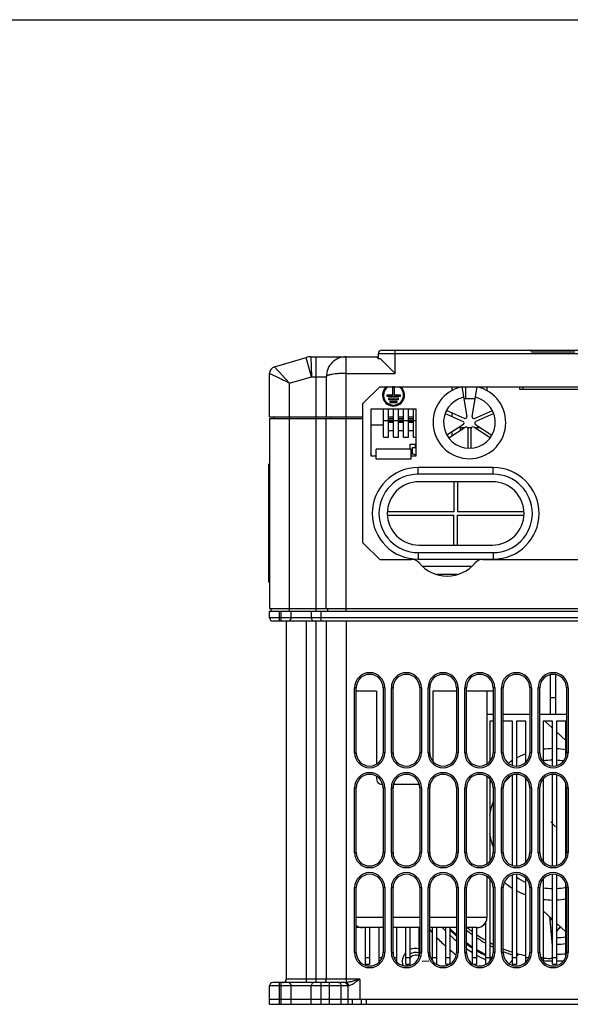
# Model space of a CAD drawing. Header units: millimetres. Extents: x 802 to 9345, y -804 to 1180.
# Tile 117 of 189: x 3366 to 3531, y 212 to 507. Entities that reach past the tile are written whole.
import ezdxf

# ---------------------------------------------------------------- set-up
doc = ezdxf.new("R2010")
doc.units = ezdxf.units.MM
doc.header["$LTSCALE"] = 30.734
doc.layers.get('0').update_dxf_attribs({"linetype": 'CONTINUOUS'})

msp = doc.modelspace()

# ---------------------------------------------------------------- linework, layer by layer
msp.add_line((2992.85, 507.13), (4031.49, 507.13))
at = {"linetype": 'Continuous'}
for p, q in [((3474.17, 408), (3576.97, 408)), ((3478.17, 401), (3478.17, 408)), ((3442, 402.93), (3451.52, 405.79)), ((3452.31, 402.9), (3451.52, 405.79)), ((3452.96, 406), (3472.67, 406)), ((3452.96, 406), (3453.1, 400)), ((3454.57, 329.7), (3454.57, 406)), ((3463.57, 329.7), (3463.57, 406)), ((3473.12, 405.5), (3473.67, 405.5)), ((3473.17, 405.5), (3473.17, 407)), ((3473.17, 407), (3577.97, 407)), ((3473.67, 405.5), (3478.17, 401)), ((3519.07, 407.5), (3532.07, 407.5)), ((3442, 402.93), (3446.57, 398.04)), ((3453.1, 400), (3452.31, 402.9)), ((3440.57, 388), (3440.57, 401.01)), ((3446.57, 398.04), (3440.57, 401.01)), ((3446.57, 398.04), (3453.1, 400)), ((3453.1, 400), (3457.57, 400)), ((3457.57, 400), (3457.57, 388)), ((3463.57, 401), (3478.17, 401)), ((3446.57, 329.7), (3446.57, 398.04)), ((3468.57, 392), (3473.57, 397)), ((3473.57, 397), (3577.57, 397)), ((3477.45, 396.93), (3477.45, 394.5)), ((3477.99, 396.93), (3477.45, 396.93)), ((3477.99, 394.5), (3477.99, 396.93)), ((3495.22, 397), (3495.22, 395.85)), ((3498.17, 396.95), (3499.67, 388.04)), ((3499.32, 397), (3499.32, 393.4)), ((3501.28, 388.04), (3502.78, 396.95)), ((3505.72, 397), (3505.72, 395.85)), ((3515.47, 397), (3515.47, 396.3)), ((3515.47, 396.3), (3535.47, 396.3)), ((3516.47, 397), (3516.47, 396.3)), ((3475.67, 394.5), (3475.67, 394.13)), ((3477.45, 394.5), (3475.67, 394.5)), ((3475.67, 394.13), (3479.78, 394.13)), ((3476.22, 393.56), (3476.22, 393.19)), ((3479.22, 393.56), (3476.22, 393.56)), ((3476.22, 393.19), (3479.22, 393.19)), ((3479.78, 394.5), (3477.99, 394.5)), ((3479.22, 393.19), (3479.22, 393.56)), ((3479.78, 394.13), (3479.78, 394.5)), ((3502.18, 393.4), (3498.77, 393.4)), ((3468.57, 350.2), (3468.57, 392)), ((3470.97, 390.3), (3470.97, 376.3)), ((3484.47, 390.3), (3470.97, 390.3)), ((3474.67, 381.9), (3474.67, 390.3)), ((3476.17, 381.9), (3476.17, 390.3)), ((3476.6, 392.62), (3476.6, 392.25)), ((3478.85, 392.62), (3476.6, 392.62)), ((3476.6, 392.25), (3478.85, 392.25)), ((3477.67, 381.9), (3477.67, 390.3)), ((3478.85, 392.25), (3478.85, 392.62)), ((3479.17, 381.9), (3479.17, 390.3)), ((3480.67, 381.9), (3480.67, 390.3)), ((3482.17, 381.9), (3482.17, 390.3)), ((3483.67, 381.9), (3483.67, 390.3)), ((3484.47, 376.3), (3484.47, 390.3)), ((3440.57, 388), (3468.57, 388)), ((3440.57, 387.5), (3440.57, 330.5)), ((3440.57, 387.5), (3468.57, 387.5)), ((3441.92, 387.5), (3441.92, 388)), ((3442.07, 387.5), (3442.07, 388)), ((3457.57, 330.5), (3457.57, 387.5)), ((3459.07, 387.5), (3459.07, 388)), ((3476.17, 388), (3477.67, 388)), ((3476.17, 387.5), (3477.67, 387.5)), ((3479.17, 388), (3480.67, 388)), ((3479.17, 387.5), (3480.67, 387.5)), ((3482.17, 388), (3483.67, 388)), ((3482.17, 387.5), (3483.67, 387.5)), ((3493.19, 388.94), (3498.58, 386.58)), ((3498.98, 387.5), (3493.59, 389.86)), ((3495.28, 388.02), (3495.28, 389.11)), ((3501.97, 387.5), (3507.36, 389.86)), ((3507.76, 388.94), (3502.37, 386.58)), ((3474.67, 385.5), (3470.97, 385.5)), ((3474.67, 386.9), (3476.17, 386.9)), ((3476.17, 387), (3477.67, 387)), ((3476.17, 386.81), (3477.67, 386.81)), ((3476.17, 386.36), (3477.67, 386.36)), ((3477.67, 386.9), (3479.17, 386.9)), ((3479.17, 387), (3480.67, 387)), ((3479.17, 386.81), (3480.67, 386.81)), ((3479.17, 386.36), (3480.67, 386.36)), ((3480.67, 386.9), (3482.17, 386.9)), ((3482.17, 387), (3483.67, 387)), ((3482.17, 386.81), (3483.67, 386.81)), ((3482.17, 386.36), (3483.67, 386.36)), ((3483.67, 386.9), (3484.47, 386.9)), ((3498.65, 385.71), (3493.73, 382.48)), ((3494.28, 381.65), (3499.2, 384.87)), ((3497.82, 383.97), (3497.82, 384.8)), ((3497.82, 384.8), (3499.1, 384.8)), ((3499.83, 384.8), (3501.12, 384.8)), ((3499.97, 384.45), (3499.97, 378.57)), ((3500.97, 378.57), (3500.97, 384.45)), ((3506.67, 381.65), (3501.75, 384.87)), ((3501.85, 384.8), (3503.68, 384.8)), ((3502.3, 385.71), (3507.22, 382.48)), ((3474.67, 381.9), (3476.17, 381.9)), ((3476.17, 383.91), (3477.67, 383.91)), ((3477.67, 381.9), (3479.17, 381.9)), ((3479.17, 383.91), (3480.67, 383.91)), ((3480.67, 381.9), (3482.17, 381.9)), ((3482.17, 383.91), (3483.67, 383.91)), ((3483.67, 381.9), (3484.47, 381.9)), ((3495.28, 382.31), (3495.28, 383.5)), ((3472.47, 375.3), (3472.47, 378.3)), ((3482.97, 378.3), (3472.47, 378.3)), ((3482.7, 378.3), (3482.7, 379.8)), ((3482.7, 379.8), (3484.47, 379.8)), ((3482.97, 375.3), (3482.97, 378.3)), ((3483.37, 376.8), (3483.37, 378.8)), ((3483.37, 378.8), (3484.47, 378.8)), ((3484.3, 378.8), (3484.3, 379.8)), ((3471.08, 376.32), (3470.97, 376.86)), ((3470.97, 376.3), (3472.47, 376.3)), ((3482.97, 375.3), (3472.47, 375.3)), ((3483.37, 376.8), (3482.97, 376.8)), ((3482.97, 376.3), (3484.47, 376.3)), ((3440.27, 373.6), (3440.27, 338.6)), ((3485.1, 370.75), (3485.1, 372.75)), ((3507.6, 372.75), (3485.1, 372.75)), ((3507.6, 370.75), (3507.6, 372.75)), ((3440.57, 372.1), (3440.27, 372.1)), ((3507.6, 370.75), (3485.1, 370.75)), ((3507.35, 368.5), (3485.35, 368.5)), ((3495.85, 368.5), (3495.85, 359.5)), ((3496.85, 368.5), (3496.85, 359.5)), ((3495.85, 359.5), (3475.86, 359.5)), ((3475.86, 358.5), (3495.85, 358.5)), ((3495.85, 349.5), (3495.85, 358.5)), ((3516.84, 359.5), (3496.85, 359.5)), ((3496.85, 349.5), (3496.85, 358.5)), ((3496.85, 358.5), (3516.84, 358.5)), ((3473.57, 345.2), (3468.57, 350.2)), ((3485.35, 349.5), (3507.35, 349.5)), ((3485.1, 347.25), (3485.1, 345.25)), ((3485.1, 347.25), (3507.6, 347.25)), ((3507.6, 347.25), (3507.6, 345.25)), ((3473.57, 345.2), (3483.08, 345.2)), ((3485.1, 345.25), (3507.6, 345.25)), ((3486.34, 343.2), (3501.26, 343.2)), ((3486.67, 342.88), (3486.67, 343.2)), ((3500.92, 342.88), (3500.92, 343.2)), ((3504.52, 345.2), (3546.42, 345.2)), ((3440.57, 340.1), (3440.27, 340.1)), ((3496.89, 340.7), (3490.71, 340.7)), ((3440.57, 330.5), (3610.57, 330.5)), ((3440.57, 327.7), (3440.57, 329.7)), ((3440.57, 329.7), (3610.57, 329.7)), ((3441.07, 329.7), (3441.07, 330.5)), ((3443.57, 326.7), (3443.57, 329.7)), ((3444.07, 326.7), (3444.07, 329.7)), ((3447.07, 327.7), (3447.07, 329.7)), ((3453.07, 329.7), (3453.07, 327.7)), ((3456.07, 326.7), (3456.07, 329.7)), ((3458.07, 329.7), (3458.07, 330.5)), ((3610.57, 327.7), (3440.57, 327.7)), ((3609.57, 326.7), (3441.57, 326.7)), ((3445.57, 326.7), (3445.57, 219.2)), ((3451.57, 326.7), (3451.57, 218.2)), ((3454.57, 218.2), (3454.57, 326.7)), ((3457.57, 326.7), (3457.57, 219.2)), ((3463.57, 326.7), (3463.57, 218.22)), ((3524.82, 298.7), (3524.82, 310.7)), ((3526.32, 310.7), (3526.32, 298.7)), ((3466.07, 287.2), (3466.07, 306.7)), ((3466.07, 306.7), (3466.57, 306.7)), ((3466.57, 287.2), (3466.57, 306.7)), ((3472.58, 305.7), (3466.57, 305.7)), ((3472.58, 305.7), (3472.58, 283.79)), ((3474.57, 306.7), (3474.57, 287.2)), ((3475.07, 306.7), (3474.57, 306.7)), ((3475.07, 306.7), (3475.07, 287.2)), ((3477.07, 287.2), (3477.07, 306.7)), ((3477.07, 306.7), (3477.57, 306.7)), ((3477.57, 287.2), (3477.57, 306.7)), ((3485.57, 306.7), (3485.57, 287.2)), ((3486.07, 306.7), (3485.57, 306.7)), ((3486.07, 306.7), (3486.07, 287.2)), ((3488.07, 287.2), (3488.07, 306.7)), ((3488.07, 306.7), (3488.57, 306.7)), ((3488.57, 287.2), (3488.57, 306.7)), ((3489.5, 305.7), (3489.5, 284.68)), ((3496.57, 305.7), (3489.5, 305.7)), ((3496.57, 306.7), (3496.57, 287.2)), ((3497.07, 306.7), (3496.57, 306.7)), ((3497.07, 306.7), (3497.07, 287.2)), ((3499.07, 287.2), (3499.07, 306.7)), ((3499.07, 306.7), (3499.57, 306.7)), ((3499.57, 287.2), (3499.57, 306.7)), ((3507.57, 305.7), (3499.57, 305.7)), ((3505.72, 305.7), (3505.72, 283.86)), ((3507.57, 306.7), (3507.57, 287.2)), ((3508.07, 306.7), (3507.57, 306.7)), ((3508.07, 306.7), (3508.07, 287.2)), ((3510.07, 287.2), (3510.07, 306.7)), ((3510.07, 306.7), (3510.57, 306.7)), ((3510.57, 287.2), (3510.57, 306.7)), ((3518.57, 306.7), (3518.57, 287.2)), ((3519.07, 306.7), (3518.57, 306.7)), ((3519.07, 306.7), (3519.07, 287.2)), ((3521.07, 287.2), (3521.07, 306.7)), ((3521.07, 306.7), (3521.57, 306.7)), ((3521.57, 287.2), (3521.57, 306.7)), ((3530.07, 306.7), (3529.57, 306.7)), ((3529.57, 306.7), (3529.57, 287.2)), ((3530.07, 306.7), (3530.07, 287.2)), ((3526.32, 303.7), (3524.82, 303.7)), ((3507.57, 298.7), (3505.72, 298.7)), ((3518.57, 298.7), (3510.57, 298.7)), ((3529.57, 298.7), (3521.57, 298.7)), ((3506.57, 296.7), (3506.57, 284.61)), ((3507.57, 296.7), (3506.57, 296.7)), ((3513.37, 296.7), (3510.57, 296.7)), ((3513.37, 283.39), (3513.37, 296.7)), ((3514.57, 296.7), (3514.57, 283.2)), ((3517.37, 296.7), (3514.57, 296.7)), ((3517.37, 284.41), (3517.37, 296.7)), ((3525.37, 296.7), (3522.57, 296.7)), ((3522.57, 296.7), (3522.57, 284.61)), ((3523.09, 296.7), (3525.37, 294.58)), ((3523.53, 296.7), (3523.32, 296.48)), ((3525.37, 283.23), (3525.37, 296.7)), ((3529.37, 296.7), (3526.57, 296.7)), ((3526.57, 296.7), (3526.57, 283.36)), ((3529.37, 285.96), (3529.37, 296.7)), ((3526.57, 293.47), (3529.37, 290.87)), ((3466.07, 287.2), (3466.57, 287.2)), ((3475.07, 287.2), (3474.57, 287.2)), ((3477.07, 287.2), (3477.57, 287.2)), ((3486.07, 287.2), (3485.57, 287.2)), ((3488.07, 287.2), (3488.57, 287.2)), ((3497.07, 287.2), (3496.57, 287.2)), ((3499.07, 287.2), (3499.57, 287.2)), ((3508.07, 287.2), (3507.57, 287.2)), ((3510.07, 287.2), (3510.57, 287.2)), ((3519.07, 287.2), (3518.57, 287.2)), ((3521.07, 287.2), (3521.57, 287.2)), ((3530.07, 287.2), (3529.57, 287.2)), ((3514.57, 280.7), (3514.57, 253.2)), ((3525.37, 253.23), (3525.37, 280.67)), ((3472.58, 280.11), (3472.58, 279.7)), ((3505.72, 280.04), (3505.72, 253.86)), ((3506.57, 279.29), (3506.57, 254.61)), ((3513.37, 253.39), (3513.37, 280.51)), ((3517.37, 254.41), (3517.37, 279.49)), ((3522.57, 279.29), (3522.57, 254.61)), ((3526.57, 280.54), (3526.57, 253.36)), ((3529.37, 255.96), (3529.37, 277.94)), ((3466.07, 257.2), (3466.07, 276.7)), ((3466.07, 276.7), (3466.57, 276.7)), ((3466.57, 257.2), (3466.57, 276.7)), ((3474.41, 277.7), (3474.27, 277.7)), ((3474.57, 276.7), (3474.57, 257.2)), ((3475.07, 276.7), (3474.57, 276.7)), ((3475.07, 276.7), (3475.07, 257.2)), ((3477.07, 257.2), (3477.07, 276.7)), ((3477.07, 276.7), (3477.57, 276.7)), ((3477.57, 257.2), (3477.57, 276.7)), ((3485.41, 277.7), (3477.73, 277.7)), ((3485.57, 276.7), (3485.57, 257.2)), ((3486.07, 276.7), (3485.57, 276.7)), ((3486.07, 276.7), (3486.07, 257.2)), ((3488.07, 257.2), (3488.07, 276.7)), ((3488.07, 276.7), (3488.57, 276.7)), ((3488.57, 257.2), (3488.57, 276.7)), ((3497.07, 276.7), (3496.57, 276.7)), ((3496.57, 276.7), (3496.57, 257.2)), ((3497.07, 276.7), (3497.07, 257.2)), ((3499.07, 276.7), (3499.57, 276.7)), ((3499.07, 257.2), (3499.07, 276.7)), ((3499.57, 257.2), (3499.57, 276.7)), ((3508.07, 276.7), (3507.57, 276.7)), ((3507.57, 276.7), (3507.57, 257.2)), ((3508.07, 276.7), (3508.07, 257.2)), ((3510.07, 276.7), (3510.57, 276.7)), ((3510.07, 257.2), (3510.07, 276.7)), ((3510.57, 257.2), (3510.57, 276.7)), ((3519.07, 276.7), (3518.57, 276.7)), ((3518.57, 276.7), (3518.57, 257.2)), ((3519.07, 276.7), (3519.07, 257.2)), ((3521.07, 276.7), (3521.57, 276.7)), ((3521.07, 257.2), (3521.07, 276.7)), ((3521.57, 257.2), (3521.57, 276.7)), ((3530.07, 276.7), (3529.57, 276.7)), ((3529.57, 276.7), (3529.57, 257.2)), ((3530.07, 276.7), (3530.07, 257.2)), ((3526.28, 264.99), (3524.86, 266.41)), ((3466.07, 257.2), (3466.57, 257.2)), ((3475.07, 257.2), (3474.57, 257.2)), ((3477.07, 257.2), (3477.57, 257.2)), ((3486.07, 257.2), (3485.57, 257.2)), ((3488.07, 257.2), (3488.57, 257.2)), ((3497.07, 257.2), (3496.57, 257.2)), ((3499.07, 257.2), (3499.57, 257.2)), ((3508.07, 257.2), (3507.57, 257.2)), ((3510.07, 257.2), (3510.57, 257.2)), ((3519.07, 257.2), (3518.57, 257.2)), ((3521.07, 257.2), (3521.57, 257.2)), ((3530.07, 257.2), (3529.57, 257.2)), ((3505.72, 250.04), (3505.72, 237.7)), ((3506.57, 249.29), (3506.57, 224.61)), ((3513.37, 223.7), (3513.37, 250.51)), ((3514.57, 250.7), (3514.57, 223.7)), ((3517.37, 224.41), (3517.37, 249.49)), ((3522.57, 249.29), (3522.57, 224.61)), ((3525.37, 223.7), (3525.37, 250.67)), ((3526.57, 250.54), (3526.57, 223.7)), ((3466.07, 246.7), (3466.57, 246.7)), ((3466.07, 227.2), (3466.07, 246.7)), ((3466.57, 227.2), (3466.57, 246.7)), ((3475.07, 246.7), (3474.57, 246.7)), ((3474.57, 246.7), (3474.57, 227.2)), ((3475.07, 246.7), (3475.07, 227.2)), ((3477.07, 246.7), (3477.57, 246.7)), ((3477.07, 227.2), (3477.07, 246.7)), ((3477.57, 227.2), (3477.57, 246.7)), ((3486.07, 246.7), (3485.57, 246.7)), ((3485.57, 246.7), (3485.57, 227.2)), ((3486.07, 246.7), (3486.07, 227.2)), ((3488.07, 246.7), (3488.57, 246.7)), ((3488.07, 227.2), (3488.07, 246.7)), ((3488.57, 227.2), (3488.57, 246.7)), ((3497.07, 246.7), (3496.57, 246.7)), ((3496.57, 246.7), (3496.57, 227.2)), ((3497.07, 246.7), (3497.07, 227.2)), ((3499.07, 246.7), (3499.57, 246.7)), ((3499.07, 227.2), (3499.07, 246.7)), ((3499.57, 227.2), (3499.57, 246.7)), ((3508.07, 246.7), (3507.57, 246.7)), ((3507.57, 246.7), (3507.57, 227.2)), ((3508.07, 246.7), (3508.07, 227.2)), ((3510.07, 246.7), (3510.57, 246.7)), ((3510.07, 227.2), (3510.07, 246.7)), ((3510.57, 227.2), (3510.57, 246.7)), ((3519.07, 246.7), (3518.57, 246.7)), ((3518.57, 246.7), (3518.57, 227.2)), ((3519.07, 246.7), (3519.07, 227.2)), ((3521.07, 246.7), (3521.57, 246.7)), ((3521.07, 227.2), (3521.07, 246.7)), ((3521.57, 227.2), (3521.57, 246.7)), ((3529.37, 225.96), (3529.37, 247.94)), ((3530.07, 246.7), (3529.57, 246.7)), ((3529.57, 246.7), (3529.57, 227.2)), ((3530.07, 246.7), (3530.07, 227.2)), ((3525.37, 237.19), (3522.57, 239.79)), ((3474.57, 237.7), (3466.57, 237.7)), ((3485.57, 237.7), (3477.57, 237.7)), ((3496.57, 237.7), (3488.57, 237.7)), ((3505.72, 237.7), (3499.57, 237.7)), ((3525.37, 229.36), (3524.61, 237.9)), ((3525.12, 237.42), (3524.69, 236.97)), ((3474.57, 234.7), (3466.57, 234.7)), ((3469.37, 223.7), (3469.37, 234.7)), ((3470.57, 234.7), (3470.57, 223.7)), ((3473.37, 224.41), (3473.37, 234.7)), ((3485.57, 234.7), (3477.57, 234.7)), ((3478.57, 234.7), (3478.57, 224.61)), ((3481.37, 223.7), (3481.37, 234.7)), ((3482.57, 234.7), (3482.57, 223.7)), ((3485.37, 225.96), (3485.37, 234.7)), ((3496.57, 234.7), (3488.57, 234.7)), ((3489.37, 224.81), (3489.37, 234.7)), ((3490.57, 234.7), (3490.57, 223.79)), ((3493.37, 223.7), (3493.37, 234.7)), ((3494.57, 234.7), (3494.57, 223.79)), ((3502.72, 234.7), (3499.57, 234.7)), ((3501.37, 223.89), (3501.37, 234.7)), ((3502.57, 234.7), (3502.57, 223.7)), ((3505.37, 223.7), (3505.37, 236.3)), ((3529.37, 233.48), (3526.57, 236.08)), ((3526.57, 233.59), (3527.82, 234.92)), ((3525.13, 232.05), (3525.37, 232.31)), ((3466.07, 227.2), (3466.57, 227.2)), ((3469.37, 225.7), (3470.57, 225.7)), ((3473.37, 225.7), (3474.24, 225.7)), ((3475.07, 227.2), (3474.57, 227.2)), ((3477.07, 227.2), (3477.57, 227.2)), ((3477.9, 225.7), (3478.57, 225.7)), ((3481.37, 225.7), (3482.57, 225.7)), ((3486.07, 227.2), (3485.57, 227.2)), ((3488.31, 224.68), (3486.32, 224.57)), ((3488.07, 227.2), (3488.57, 227.2)), ((3489.37, 225.7), (3490.57, 225.7)), ((3493.37, 225.7), (3494.57, 225.7)), ((3497.07, 227.2), (3496.57, 227.2)), ((3499.07, 227.2), (3499.57, 227.2)), ((3501.37, 225.7), (3502.57, 225.7)), ((3505.37, 225.7), (3506.57, 225.7)), ((3508.07, 227.2), (3507.57, 227.2)), ((3510.07, 227.2), (3510.57, 227.2)), ((3513.37, 224.91), (3512.4, 223.87)), ((3513.37, 225.7), (3514.57, 225.7)), ((3515.2, 226.85), (3514.57, 226.19)), ((3517.37, 225.7), (3518.24, 225.7)), ((3519.07, 227.2), (3518.57, 227.2)), ((3521.07, 227.2), (3521.57, 227.2)), ((3521.9, 225.7), (3522.57, 225.7)), ((3525.37, 225.7), (3526.57, 225.7)), ((3530.07, 227.2), (3529.57, 227.2)), ((3469.37, 223.7), (3470.57, 223.7)), ((3481.37, 223.7), (3482.57, 223.7)), ((3493.37, 223.7), (3494.57, 223.7)), ((3501.74, 223.7), (3502.57, 223.7)), ((3505.37, 223.7), (3505.4, 223.7)), ((3513.37, 223.7), (3514.57, 223.7)), ((3525.37, 223.7), (3526.57, 223.7)), ((3467.64, 219.2), (3445.57, 219.2)), ((3467.64, 219.2), (3467.64, 213.2)), ((3463.88, 217.2), (3440.57, 217.2)), ((3440.57, 211.7), (3440.57, 217.2)), ((3463.17, 218.2), (3441.57, 218.2)), ((3443.57, 211.7), (3443.57, 218.2)), ((3444.07, 211.7), (3444.07, 218.2)), ((3447.07, 211.7), (3447.07, 217.2)), ((3453.07, 211.7), (3453.07, 217.2)), ((3456.07, 211.7), (3456.07, 218.2)), ((3458.5, 211.7), (3458.5, 218.2)), ((3462.04, 211.7), (3462.04, 217.2)), ((3464.11, 211.7), (3464.11, 217.22)), ((3440.57, 213.2), (3610.57, 213.2)), ((3465.36, 213.2), (3465.36, 211.7)), ((3468.07, 213.2), (3468.07, 211.7)), ((3469.57, 213.2), (3469.57, 211.7)), ((3440.57, 211.7), (3610.57, 211.7))]:
    msp.add_line(p, q, dxfattribs=at)
for centre, radius, start, end in [((3474.17, 407), 1, 90, 180), ((3518.57, 407.5), 0.5, 0, 90), ((3452.96, 401), 5, 90, 106.7218), ((3463.57, 400), 6, 89.9992, 180), ((3422.77, 360.61), 67.45, 41.7171, 42.2886), ((3442.57, 401.01), 2, 106.7218, 180), ((3477.72, 394.5), 3.31, 130.4301, 49.5699), ((3477.72, 394.5), 3, 123.0685, 56.9315), ((3500.47, 386.3), 10.9, 102.2292, 77.7708), ((3500.47, 386.3), 7.75, 103.2991, 76.7009), ((3499.18, 387.96), 0.5, 246.4, 9.6), ((3501.77, 387.96), 0.5, 170.4, 293.6), ((3498.38, 386.12), 0.5, 303.2, 66.4), ((3499.47, 384.45), 0.5, 0, 123.2), ((3501.47, 384.45), 0.5, 56.8, 180), ((3502.57, 386.12), 0.5, 113.6, 236.8), ((3483.37, 375.3), 1.5, 42.3511, 90), ((3440.57, 373.6), 0.3, 90, 180), ((3485.1, 359), 13.75, 90, 270), ((3507.6, 359), 13.75, 270, 90), ((3485.1, 359), 11.75, 90, 270), ((3507.6, 359), 11.75, 270, 90), ((3485.35, 359), 9.5, 90, 270), ((3507.35, 359), 9.5, 270, 90), ((3483.08, 342.2), 3, 40.0052, 90), ((3493.8, 351.2), 11, 220.0052, 319.9948), ((3504.52, 342.2), 3, 90, 139.9948), ((3440.57, 338.6), 0.3, 180, 270), ((3441.57, 327.7), 1, 180, 270), ((3446.07, 327.7), 1, 270, 0), ((3454.07, 327.7), 1, 180, 270), ((3470.57, 306.7), 4.5, 0, 180), ((3470.57, 306.7), 4, 0, 180), ((3481.57, 306.7), 4.5, 0, 180), ((3481.57, 306.7), 4, 0, 180), ((3492.57, 306.7), 4.5, 0, 180), ((3492.57, 306.7), 4, 0, 180), ((3503.57, 306.7), 4.5, 0, 180), ((3503.57, 306.7), 4, 0, 180), ((3514.57, 306.7), 4.5, 0, 180), ((3514.57, 306.7), 4, 0, 180), ((3525.57, 306.7), 4.5, 0, 180), ((3525.57, 306.7), 4, 0, 180), ((3525.57, 265.7), 31, 94.0129, 94.3224), ((3470.57, 287.2), 4.5, 180, 0), ((3470.57, 287.2), 4, 180, 0), ((3481.57, 287.2), 4.5, 180, 0), ((3481.57, 287.2), 4, 180, 0), ((3492.57, 287.2), 4.5, 180, 0), ((3492.57, 287.2), 4, 180, 0), ((3503.57, 287.2), 4.5, 180, 0), ((3503.57, 287.2), 4, 180, 0), ((3514.57, 287.2), 4.5, 180, 0), ((3514.57, 287.2), 4, 180, 0), ((3525.57, 265.7), 22.71, 111.2229, 118.9962), ((3525.57, 287.2), 4.5, 180, 0), ((3525.57, 287.2), 4, 180, 0), ((3525.57, 265.7), 22.71, 90.5062, 97.6003), ((3525.57, 265.7), 22.71, 80.3653, 87.4684), ((3525.57, 265.7), 22.71, 122.6148, 126.1805), ((3525.57, 265.7), 19.26, 90.6014, 98.965), ((3525.57, 265.7), 19.26, 80.7541, 87.0002), ((3470.57, 276.7), 4.5, 0, 180), ((3470.57, 276.7), 4, 0, 180), ((3481.57, 276.7), 4.5, 0, 180), ((3481.57, 276.7), 4, 0, 180), ((3492.57, 276.7), 4.5, 0, 180), ((3492.57, 276.7), 4, 0, 180), ((3503.57, 276.7), 4.5, 0, 180), ((3503.57, 276.7), 4, 0, 180), ((3514.57, 276.7), 4.5, 0, 180), ((3514.57, 276.7), 4, 0, 180), ((3525.57, 276.7), 4.5, 0, 180), ((3525.57, 276.7), 4, 0, 180), ((3525.57, 265.7), 22.71, 145.044, 146.7817), ((3525.57, 265.7), 19.26, 129.7557, 140.4378), ((3525.57, 265.7), 19.26, 159.6157, 171.7077), ((3525.57, 265.7), 19.26, 188.2921, 200.3844), ((3470.57, 257.2), 4.5, 180, 0), ((3470.57, 257.2), 4, 180, 0), ((3481.57, 257.2), 4.5, 180, 0), ((3481.57, 257.2), 4, 180, 0), ((3492.57, 257.2), 4.5, 180, 0), ((3492.57, 257.2), 4, 180, 0), ((3503.57, 257.2), 4.5, 180, 0), ((3503.57, 257.2), 4, 180, 0), ((3514.57, 257.2), 4.5, 180, 0), ((3514.57, 257.2), 4, 180, 0), ((3525.57, 257.2), 4.5, 180, 0), ((3525.57, 257.2), 4, 180, 0), ((3470.57, 246.7), 4.5, 0, 180), ((3481.57, 246.7), 4.5, 0, 180), ((3492.57, 246.7), 4.5, 0, 180), ((3503.57, 246.7), 4.5, 0, 180), ((3514.57, 246.7), 4.5, 0, 180), ((3525.57, 246.7), 4.5, 0, 180), ((3470.57, 246.7), 4, 0, 180), ((3481.57, 246.7), 4, 0, 180), ((3492.57, 246.7), 4, 0, 180), ((3503.57, 246.7), 4, 0, 180), ((3514.57, 246.7), 4, 0, 180), ((3525.57, 265.7), 22.71, 229.9199, 237.3852), ((3525.57, 265.7), 19.26, 235.0593, 244.7246), ((3525.57, 246.7), 4, 0, 180), ((3525.57, 265.7), 22.71, 241.0037, 248.7772), ((3525.57, 265.7), 19.26, 261.0349, 269.3985), ((3525.57, 265.7), 19.26, 272.9995, 281.401), ((3525.57, 265.7), 22.71, 262.3997, 269.4938), ((3525.57, 265.7), 22.71, 272.5316, 279.6347), ((3502.72, 237.7), 3, 270, 0), ((3468.42, 237.7), 3, 231.89, 270), ((3525.57, 264.7), 48, 219.3884, 220.9624), ((3525.57, 265.7), 45.42, 223.059, 224.7176), ((3525.57, 265.7), 44.27, 225.4063, 229.0067), ((3525.57, 265.7), 44, 225.1945, 228.6529), ((3525.57, 265.7), 41, 230.5818, 233.7628), ((3525.57, 265.7), 40.25, 230.4567, 233.025), ((3525.57, 265.7), 31, 274.0129, 274.3224), ((3525.57, 264.7), 48, 223.0999, 227.7105), ((3525.57, 265.7), 45.42, 226.8162, 230.3216), ((3525.57, 265.7), 41, 235.795, 240.4511), ((3525.57, 265.7), 40.25, 235.0972, 239.847), ((3525.57, 265.7), 34, 269.306, 269.6642), ((3525.57, 265.7), 34, 271.6899, 276.4255), ((3484.32, 224.45), 4, 74.5918, 116.2088), ((3525.57, 264.7), 48, 229.6852, 232.6212), ((3525.57, 265.7), 44.27, 233.9305, 236.8109), ((3525.57, 265.7), 45.42, 234.9846, 237.7926), ((3525.57, 265.7), 44, 233.74, 236.5453), ((3525.57, 265.7), 44, 238.4047, 242.6296), ((3525.57, 265.7), 44.27, 238.6828, 242.7852), ((3525.57, 265.7), 41, 242.333, 243.9012), ((3525.57, 265.7), 40.25, 241.7904, 243.41), ((3525.57, 265.7), 40.25, 248.0883, 252.3359), ((3525.57, 265.7), 41, 248.5084, 252.6619), ((3525.57, 265.7), 36, 269.6314, 269.6829), ((3525.57, 265.7), 36, 271.5962, 276.0604), ((3470.57, 227.2), 4.5, 180, 0), ((3470.57, 227.2), 4, 180, 0), ((3481.57, 227.2), 4.5, 180, 0), ((3481.57, 227.2), 4, 180, 0), ((3484.32, 224.45), 4, 137.8847, 195.9021), ((3484.32, 224.45), 2.8, 67.6377, 129.3908), ((3484.32, 224.45), 2, 56.7787, 152.4825), ((3492.57, 227.2), 4.5, 180, 0), ((3492.57, 227.2), 4, 180, 0), ((3503.57, 227.2), 4.5, 180, 0), ((3503.57, 227.2), 4, 180, 0), ((3525.57, 265.7), 45.42, 239.5327, 243.5368), ((3525.57, 265.7), 44, 244.3529, 245.3852), ((3525.57, 265.7), 44.27, 244.5947, 245.3659), ((3514.57, 227.2), 4.5, 180, 0), ((3514.57, 227.2), 4, 180, 0), ((3525.57, 265.7), 40.25, 254.1179, 258.2337), ((3525.57, 227.2), 4.5, 180, 0), ((3525.57, 227.2), 4, 180, 0), ((3525.57, 265.7), 40.25, 265.7126, 268.542), ((3525.57, 265.7), 41, 265.7946, 269.7217), ((3524.51, 226.53), 1.08, 319.42, 322.6979), ((3525.57, 265.7), 39, 271.4736, 275.6017), ((3525.57, 265.7), 41, 271.4018, 274.5666), ((3484.32, 224.45), 2.8, 195.7465, 205.9176), ((3484.32, 224.45), 2, 202.0598, 213.2055), ((3444.57, 219.2), 1, 281.7575, 0), ((3456.57, 219.2), 1, 292.5, 0), ((3441.57, 217.2), 1, 90, 180), ((3444.57, 219.2), 1, 277.2769, 279.6317), ((3444.55, 219.3), 1.1, 279.6329, 281.7766), ((3446.07, 217.2), 1, 0, 90), ((3454.07, 217.2), 1, 90, 180), ((3463.16, 221.9), 3.7, 270.0541, 273.5905), ((3463.04, 223.8), 5.61, 273.5994, 275.39), ((3463.87, 219.08), 1.88, 270.0585, 277.1275)]:
    msp.add_arc(centre, radius, start, end, dxfattribs=at)
for points, knots in [([(3463.57, 401), (3463.18, 401), (3462.41, 400.99), (3461.29, 400.93), (3460.26, 400.84), (3459.48, 400.74), (3458.93, 400.64), (3458.59, 400.56), (3458.29, 400.48), (3458.04, 400.39), (3457.84, 400.3), (3457.69, 400.21), (3457.6, 400.11), (3457.57, 400.03), (3457.57, 400)], [0, 0, 0, 0, 0.189395, 0.371442, 0.539196, 0.686483, 0.750823, 0.808248, 0.858351, 0.900857, 0.935674, 0.963003, 0.983702, 1, 1, 1, 1]), ([(3472.58, 279.7), (3472.58, 279.2), (3472.82, 278.43), (3473.58, 277.81), (3474.04, 277.7), (3474.27, 277.7)], [0, 0, 0, 0, 0.521538, 0.764754, 1, 1, 1, 1]), ([(3524.55, 225.46), (3524.69, 225.46), (3525, 225.52), (3525.24, 225.71), (3525.34, 225.82)], [0, 0, 0, 0, 0.49653, 1, 1, 1, 1]), ([(3465.87, 218.7), (3465.48, 218.6), (3464.72, 218.41), (3463.95, 218.26), (3463.57, 218.22)], [0, 0, 0, 0, 0.510006, 1, 1, 1, 1]), ([(3467.64, 219.2), (3467.27, 218.94), (3466.78, 218.61), (3466.29, 218.28), (3466.16, 218.2)], [0, 0, 0, 0, 0.753594, 1, 1, 1, 1]), ([(3462.04, 217.2), (3462.04, 217.45), (3461.94, 217.82), (3461.62, 218.14), (3461.42, 218.2), (3461.33, 218.2)], [0, 0, 0, 0, 0.552527, 0.789206, 1, 1, 1, 1]), ([(3463.17, 218.2), (3463.26, 218.2), (3463.46, 218.14), (3463.78, 217.82), (3463.88, 217.45), (3463.88, 217.2)], [0, 0, 0, 0, 0.210794, 0.447473, 1, 1, 1, 1]), ([(3463.4, 218.21), (3463.59, 218.19), (3463.97, 217.88), (3464.09, 217.45), (3464.11, 217.22)], [0, 0, 0, 0, 0.447552, 1, 1, 1, 1]), ([(3463.57, 218.22), (3463.66, 218.2), (3464.03, 218.01), (3464.22, 217.56), (3464.25, 217.24)], [0, 0, 0, 0, 0.213427, 1, 1, 1, 1]), ([(3464.25, 217.24), (3464.58, 217.32), (3465.23, 217.62), (3465.84, 217.99), (3466.16, 218.2)], [0, 0, 0, 0, 0.468459, 1, 1, 1, 1])]:
    msp.add_open_spline(points, degree=3, knots=knots, dxfattribs=at)
for points in [[(3489.02, 278.38), (3489.2, 278.6), (3489.34, 278.86), (3489.42, 279.13)], [(3467.64, 219.2), (3467.05, 219.03), (3466.46, 218.86), (3465.87, 218.7)], [(3444.58, 218.2), (3444.62, 218.2), (3444.66, 218.2), (3444.69, 218.21)], [(3464.11, 217.22), (3464.15, 217.22), (3464.2, 217.23), (3464.25, 217.24)]]:
    msp.add_open_spline(points, degree=3, dxfattribs=at)

doc.saveas('drawing.dxf')
